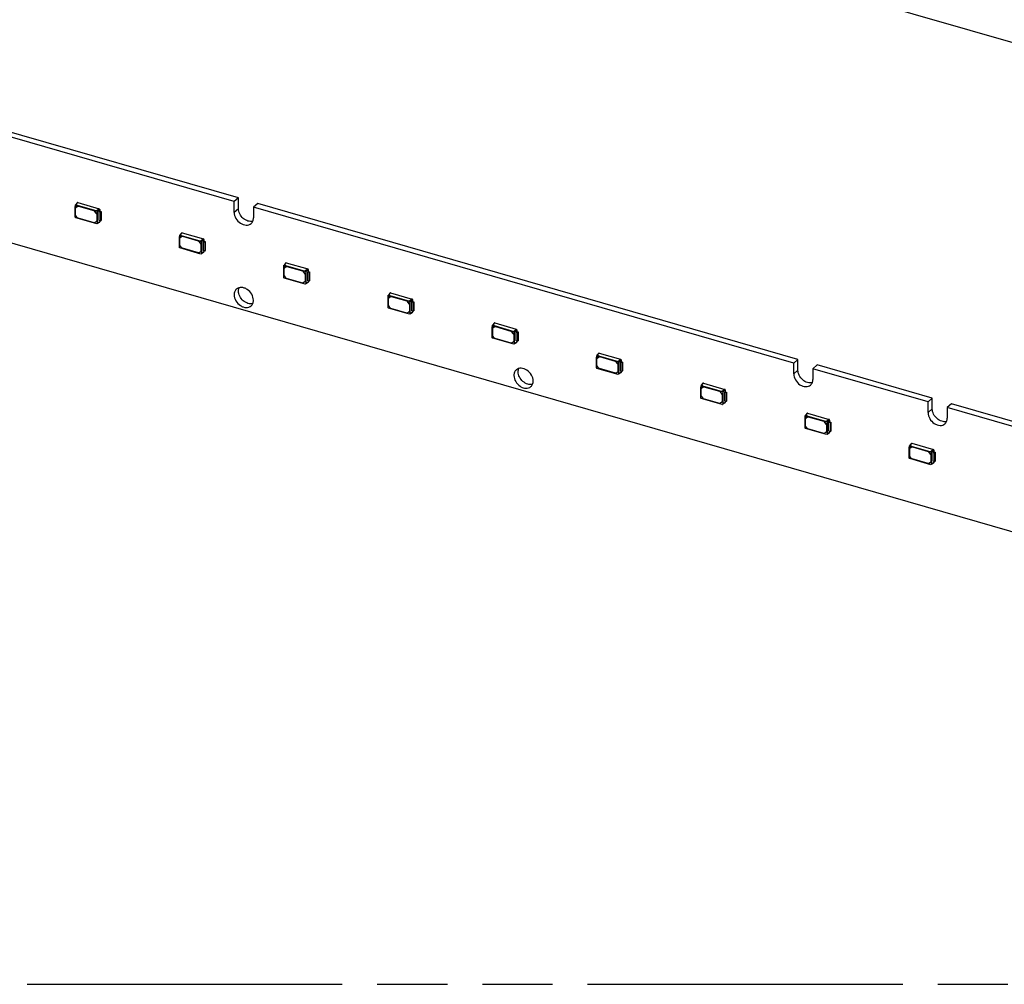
# Model space of a CAD drawing. Header units: millimetres. Extents: x 0 to 210, y 0 to 297.
# Tile 23 of 59: x 65 to 93, y 208 to 234. Entities that reach past the tile are written whole.
import ezdxf

# ---------------------------------------------------------------- set-up
doc = ezdxf.new("R2010")
doc.units = ezdxf.units.MM
doc.header["$LTSCALE"] = 19.36
doc.linetypes.add('PHANTOM', pattern=[0.8, 0.45, -0.05, 0.1, -0.05, 0.1, -0.05])
doc.layers.get('0').update_dxf_attribs({"linetype": 'CONTINUOUS'})
doc.layers.add('DEFAULT_3', color=7, linetype='PHANTOM')

msp = doc.modelspace()

# ---------------------------------------------------------------- linework, layer by layer
at = {"color": 7, "linetype": 'Continuous'}
for p, q in [((65.83727, 241.51068), (134.25328, 221.76068)), ((71.34044, 229.31477), (56.40769, 233.62549)), ((71.4583, 229.41684), (56.52555, 233.72756)), ((54.71894, 231.19325), (123.13495, 211.44325)), ((71.4583, 229.41684), (71.34044, 229.31477)), ((71.4583, 229.11992), (71.4583, 229.41684)), ((66.94726, 229.17844), (66.95406, 229.18438)), ((66.94732, 229.17837), (66.99715, 229.21381)), ((66.94743, 228.88162), (66.94732, 229.17837)), ((66.954, 229.18446), (66.95389, 229.22277)), ((67.00452, 229.22039), (66.954, 229.18446)), ((67.008, 229.28605), (66.95623, 229.22933)), ((66.95838, 228.94496), (66.95838, 229.13598)), ((66.96584, 229.15167), (66.96442, 229.15043)), ((66.96443, 229.15042), (66.96562, 229.15138)), ((66.96562, 229.15138), (67.0172, 229.18829)), ((66.96624, 229.23155), (67.01781, 229.28833)), ((66.96624, 229.23156), (67.00452, 229.22039)), ((67.00458, 229.22032), (66.99709, 229.21389)), ((66.99715, 229.21381), (67.5413, 229.05662)), ((67.01781, 229.28833), (67.61214, 229.11676)), ((67.03327, 229.18925), (67.46376, 229.06498)), ((67.0347, 229.19049), (67.46519, 229.06621)), ((71.34044, 229.01785), (71.34044, 229.31477)), ((71.99029, 229.26327), (71.87243, 229.1612)), ((71.87243, 229.1612), (71.87243, 228.86428)), ((86.80518, 224.85049), (71.87243, 229.1612)), ((86.92304, 224.95256), (71.99029, 229.26327)), ((67.5413, 228.69783), (66.95979, 228.8657)), ((67.00901, 228.86946), (66.96562, 228.92537)), ((67.48126, 229.05268), (67.5326, 228.98651)), ((67.53403, 228.98775), (67.48269, 229.05392)), ((67.53985, 228.96693), (67.53985, 228.7783)), ((67.54128, 228.96816), (67.54128, 228.77953)), ((67.61214, 229.11676), (67.5413, 229.05662)), ((67.55365, 229.0407), (67.62428, 229.10111)), ((67.55365, 229.0407), (67.55365, 228.70662)), ((67.60869, 229.03922), (67.62428, 229.05138)), ((67.60869, 228.79179), (67.60869, 229.03922)), ((67.60869, 229.03922), (67.64619, 229.0284)), ((67.62428, 229.10111), (67.62428, 229.05139)), ((67.62428, 229.05138), (67.66062, 229.04089)), ((67.64619, 229.0284), (67.66062, 229.04089)), ((67.64619, 229.0284), (67.64619, 228.78096)), ((67.66062, 229.04089), (67.66062, 228.79346)), ((67.47053, 228.72899), (67.02651, 228.85716)), ((67.5326, 228.76289), (67.48802, 228.73118)), ((67.5338, 228.76386), (67.5326, 228.76289)), ((67.53524, 228.76508), (67.53381, 228.76384)), ((67.62428, 228.75422), (67.55365, 228.70662)), ((67.62051, 228.74663), (67.55609, 228.70302)), ((67.64619, 228.78096), (67.60869, 228.79179)), ((67.62428, 228.78729), (67.62428, 228.75422)), ((67.64619, 228.78096), (67.66062, 228.79346)), ((69.82886, 228.3466), (69.83566, 228.35254)), ((69.82892, 228.34652), (69.87875, 228.38197)), ((69.82903, 228.04978), (69.82892, 228.34652)), ((69.8356, 228.35261), (69.83549, 228.39092)), ((69.88612, 228.38855), (69.8356, 228.35261)), ((69.8896, 228.4542), (69.83783, 228.39749)), ((69.84744, 228.31982), (69.84601, 228.31859)), ((69.84603, 228.31857), (69.84722, 228.31954)), ((69.84722, 228.31954), (69.8988, 228.35645)), ((69.84784, 228.39971), (69.8994, 228.45649)), ((69.84784, 228.39971), (69.88612, 228.38855)), ((69.88618, 228.38847), (69.87869, 228.38204)), ((69.87875, 228.38197), (70.4229, 228.22477)), ((69.8994, 228.45649), (70.49373, 228.28492)), ((69.91487, 228.3574), (70.34536, 228.23313)), ((69.9163, 228.35864), (70.34679, 228.23437)), ((69.83997, 228.11312), (69.83997, 228.30413)), ((69.89061, 228.03762), (69.84722, 228.09353)), ((70.36286, 228.22083), (70.4142, 228.15467)), ((70.41563, 228.15591), (70.36429, 228.22207)), ((70.42145, 228.13508), (70.42145, 227.94645)), ((70.42288, 228.13632), (70.42288, 227.94769)), ((70.49373, 228.28492), (70.4229, 228.22477)), ((70.43525, 228.20885), (70.50588, 228.26927)), ((70.43525, 228.20885), (70.43525, 227.87478)), ((70.49029, 228.20738), (70.50588, 228.21954)), ((70.49029, 227.95994), (70.49029, 228.20738)), ((70.49029, 228.20738), (70.52779, 228.19655)), ((70.50588, 228.26927), (70.50588, 228.21954)), ((70.50588, 228.21954), (70.54222, 228.20905)), ((70.52779, 228.19655), (70.54222, 228.20905)), ((70.52779, 228.19655), (70.52779, 227.94912)), ((70.54222, 228.20905), (70.54222, 227.96161)), ((70.4229, 227.86599), (69.84138, 228.03386)), ((70.35212, 227.89714), (69.9081, 228.02532)), ((70.4142, 227.93105), (70.36962, 227.89934)), ((70.41539, 227.93201), (70.4142, 227.93105)), ((70.41684, 227.93323), (70.41541, 227.932)), ((70.50588, 227.92237), (70.43525, 227.87478)), ((70.50211, 227.91478), (70.43768, 227.87118)), ((70.52779, 227.94912), (70.49029, 227.95994)), ((70.50588, 227.95544), (70.50588, 227.92237)), ((70.52779, 227.94912), (70.54222, 227.96161)), ((72.71046, 227.51475), (72.71725, 227.52069)), ((72.71051, 227.51468), (72.76034, 227.55012)), ((72.71063, 227.21793), (72.71051, 227.51468)), ((72.7172, 227.52077), (72.71708, 227.55908)), ((72.76772, 227.5567), (72.7172, 227.52077)), ((72.7712, 227.62236), (72.71942, 227.56564)), ((72.72882, 227.48769), (72.7804, 227.5246)), ((72.72943, 227.56786), (72.781, 227.62464)), ((72.72944, 227.56787), (72.76772, 227.5567)), ((72.76777, 227.55663), (72.76029, 227.5502)), ((72.76034, 227.55012), (73.30449, 227.39293)), ((72.781, 227.62464), (73.37533, 227.45307)), ((72.79646, 227.52556), (73.22696, 227.40129)), ((72.79789, 227.5268), (73.22839, 227.40252)), ((72.72157, 227.28127), (72.72157, 227.47229)), ((72.72904, 227.48798), (72.72761, 227.48674)), ((72.72762, 227.48672), (72.72882, 227.48769)), ((72.7722, 227.20577), (72.72882, 227.26168)), ((73.24445, 227.38899), (73.2958, 227.32282)), ((73.29723, 227.32406), (73.24588, 227.39023)), ((73.30304, 227.30324), (73.30304, 227.11461)), ((73.30447, 227.30447), (73.30447, 227.11584)), ((73.37533, 227.45307), (73.30449, 227.39293)), ((73.31684, 227.37701), (73.38748, 227.43742)), ((73.31684, 227.37701), (73.31684, 227.04293)), ((73.37189, 227.37553), (73.38747, 227.38769)), ((73.37189, 227.1281), (73.37189, 227.37553)), ((73.37189, 227.37553), (73.40939, 227.36471)), ((73.38748, 227.43742), (73.38747, 227.38769)), ((73.38747, 227.38769), (73.42381, 227.3772)), ((73.40939, 227.36471), (73.42381, 227.3772)), ((73.40939, 227.36471), (73.40939, 227.11727)), ((73.42381, 227.3772), (73.42381, 227.12977)), ((73.30449, 227.03414), (72.72298, 227.20201)), ((73.23372, 227.0653), (72.7897, 227.19347)), ((73.2958, 227.0992), (73.25122, 227.06749)), ((73.29699, 227.10017), (73.2958, 227.0992)), ((73.29843, 227.10139), (73.29701, 227.10015)), ((73.38747, 227.09053), (73.31684, 227.04293)), ((73.3837, 227.08294), (73.31928, 227.03933)), ((73.40939, 227.11727), (73.37189, 227.1281)), ((73.38747, 227.1236), (73.38747, 227.09053)), ((73.40939, 227.11727), (73.42381, 227.12977)), ((75.59205, 226.6829), (75.59885, 226.68885)), ((75.59211, 226.68283), (75.64194, 226.71828)), ((75.59879, 226.68892), (75.59868, 226.72723)), ((75.64931, 226.72485), (75.59879, 226.68892)), ((75.65279, 226.79051), (75.60102, 226.7338)), ((75.61041, 226.65584), (75.66199, 226.69275)), ((75.61103, 226.73602), (75.6626, 226.7928)), ((75.61103, 226.73602), (75.64931, 226.72485)), ((75.64937, 226.72478), (75.64188, 226.71835)), ((75.64194, 226.71828), (76.18609, 226.56108)), ((75.6626, 226.7928), (76.25693, 226.62123)), ((75.67806, 226.69371), (76.10855, 226.56944)), ((75.67949, 226.69495), (76.10998, 226.57068)), ((75.59222, 226.38609), (75.59211, 226.68283)), ((75.60317, 226.44943), (75.60317, 226.64044)), ((75.61063, 226.65613), (75.60921, 226.6549)), ((75.60922, 226.65488), (75.61041, 226.65584)), ((75.6538, 226.37393), (75.61041, 226.42984)), ((76.12605, 226.55714), (76.17739, 226.49098)), ((76.17882, 226.49222), (76.12748, 226.55838)), ((76.18464, 226.47139), (76.18464, 226.28276)), ((76.18607, 226.47263), (76.18607, 226.284)), ((76.25693, 226.62123), (76.18609, 226.56108)), ((76.19844, 226.54516), (76.26907, 226.60558)), ((76.19844, 226.54516), (76.19844, 226.21109)), ((76.25348, 226.54369), (76.26907, 226.55585)), ((76.25348, 226.29625), (76.25348, 226.54369)), ((76.25348, 226.54369), (76.29098, 226.53286)), ((76.26907, 226.60558), (76.26907, 226.55585)), ((76.26907, 226.55585), (76.30541, 226.54536)), ((76.29098, 226.53286), (76.30541, 226.54536)), ((76.29098, 226.53286), (76.29098, 226.28543)), ((76.30541, 226.54536), (76.30541, 226.29792)), ((76.18609, 226.2023), (75.60458, 226.37017)), ((76.11532, 226.23345), (75.6713, 226.36163)), ((76.17739, 226.26736), (76.13281, 226.23565)), ((76.17859, 226.26832), (76.17739, 226.26736)), ((76.18003, 226.26954), (76.1786, 226.26831)), ((76.26907, 226.25868), (76.19844, 226.21109)), ((76.2653, 226.25109), (76.20088, 226.20749)), ((76.29098, 226.28543), (76.25348, 226.29625)), ((76.26907, 226.29175), (76.26907, 226.25868)), ((76.29098, 226.28543), (76.30541, 226.29792)), ((78.47371, 225.85099), (78.52354, 225.88643)), ((78.48039, 225.85707), (78.48028, 225.89539)), ((78.53091, 225.89301), (78.48039, 225.85707)), ((78.53439, 225.95867), (78.48262, 225.90195)), ((78.49263, 225.90417), (78.54419, 225.96095)), ((78.49263, 225.90417), (78.53091, 225.89301)), ((78.53097, 225.89294), (78.52348, 225.88651)), ((78.52354, 225.88643), (79.06769, 225.72923)), ((78.54419, 225.96095), (79.13852, 225.78938)), ((78.47365, 225.85106), (78.48045, 225.857)), ((78.47382, 225.55424), (78.47371, 225.85099)), ((78.48476, 225.61758), (78.48476, 225.8086)), ((78.49223, 225.82429), (78.4908, 225.82305)), ((78.49082, 225.82303), (78.49201, 225.824)), ((78.49201, 225.824), (78.54359, 225.86091)), ((78.5354, 225.54208), (78.49201, 225.59799)), ((78.55966, 225.86187), (78.99015, 225.7376)), ((78.56109, 225.86311), (78.99158, 225.73883)), ((79.00765, 225.7253), (79.05899, 225.65913)), ((79.06042, 225.66037), (79.00908, 225.72653)), ((79.06624, 225.63954), (79.06624, 225.45092)), ((79.06767, 225.64078), (79.06767, 225.45215)), ((79.13852, 225.78938), (79.06769, 225.72923)), ((79.08004, 225.71332), (79.15067, 225.77373)), ((79.08004, 225.71332), (79.08004, 225.37924)), ((79.13508, 225.71184), (79.15067, 225.724)), ((79.13508, 225.46441), (79.13508, 225.71184)), ((79.13508, 225.71184), (79.17258, 225.70102)), ((79.15067, 225.77373), (79.15067, 225.724)), ((79.15067, 225.724), (79.18701, 225.71351)), ((79.17258, 225.70102), (79.18701, 225.71351)), ((79.17258, 225.70102), (79.17258, 225.45358)), ((79.18701, 225.71351), (79.18701, 225.46608)), ((79.06769, 225.37045), (78.48617, 225.53832)), ((78.99692, 225.4016), (78.55289, 225.52978)), ((79.05899, 225.43551), (79.01441, 225.4038)), ((79.06018, 225.43648), (79.05899, 225.43551)), ((79.06163, 225.4377), (79.0602, 225.43646)), ((79.15067, 225.42684), (79.08004, 225.37924)), ((79.1469, 225.41925), (79.08247, 225.37564)), ((79.17258, 225.45358), (79.13508, 225.46441)), ((79.15067, 225.45991), (79.15067, 225.42684)), ((79.17258, 225.45358), (79.18701, 225.46608)), ((81.3553, 225.01914), (81.40513, 225.05459)), ((81.36199, 225.02523), (81.36187, 225.06354)), ((81.41251, 225.06116), (81.36199, 225.02523)), ((81.41599, 225.12682), (81.36421, 225.07011)), ((81.37422, 225.07233), (81.42579, 225.12911)), ((81.37423, 225.07233), (81.41251, 225.06116)), ((81.41256, 225.06109), (81.40508, 225.05466)), ((81.40513, 225.05459), (81.94928, 224.89739)), ((81.42579, 225.12911), (82.02012, 224.95754)), ((81.35525, 225.01921), (81.36204, 225.02516)), ((81.35542, 224.72239), (81.3553, 225.01914)), ((81.36636, 224.78573), (81.36636, 224.97675)), ((81.37383, 224.99244), (81.3724, 224.99121)), ((81.37241, 224.99119), (81.37361, 224.99215)), ((81.37361, 224.99215), (81.42519, 225.02906)), ((81.44125, 225.03002), (81.87175, 224.90575)), ((81.44268, 225.03126), (81.87318, 224.90699)), ((81.88924, 224.89345), (81.94059, 224.82729)), ((81.94202, 224.82853), (81.89067, 224.89469)), ((81.94783, 224.8077), (81.94783, 224.61907)), ((81.94926, 224.80894), (81.94926, 224.62031)), ((82.02012, 224.95754), (81.94928, 224.89739)), ((81.96164, 224.88147), (82.03227, 224.94189)), ((81.96164, 224.88147), (81.96164, 224.54739)), ((82.01668, 224.88), (82.03226, 224.89216)), ((82.01668, 224.63256), (82.01668, 224.88)), ((82.01668, 224.88), (82.05418, 224.86917)), ((82.03227, 224.94189), (82.03226, 224.89216)), ((82.03226, 224.89216), (82.0686, 224.88167)), ((82.05418, 224.86917), (82.0686, 224.88167)), ((82.05418, 224.86917), (82.05418, 224.62174)), ((82.0686, 224.88167), (82.0686, 224.63423)), ((86.92304, 224.95256), (86.80518, 224.85049)), ((86.80518, 224.55357), (86.80518, 224.85049)), ((86.92304, 224.65563), (86.92304, 224.95256)), ((87.45502, 224.79898), (87.33717, 224.69692)), ((90.63457, 223.88113), (87.45502, 224.79898)), ((81.94928, 224.53861), (81.36777, 224.70648)), ((81.41699, 224.71024), (81.37361, 224.76615)), ((81.87851, 224.56976), (81.43449, 224.69794)), ((81.94059, 224.60367), (81.89601, 224.57196)), ((81.94178, 224.60463), (81.94059, 224.60367)), ((81.94322, 224.60585), (81.9418, 224.60462)), ((82.03226, 224.59499), (81.96164, 224.54739)), ((82.02849, 224.5874), (81.96407, 224.5438)), ((82.05418, 224.62174), (82.01668, 224.63256)), ((82.03226, 224.62806), (82.03226, 224.59499)), ((82.05418, 224.62174), (82.0686, 224.63423)), ((87.33717, 224.69692), (87.33717, 224.39999)), ((90.51672, 223.77906), (87.33717, 224.69692)), ((84.29758, 224.29497), (84.24581, 224.23826)), ((84.25582, 224.24048), (84.30739, 224.29726)), ((84.25582, 224.24048), (84.2941, 224.22932)), ((84.30739, 224.29726), (84.90172, 224.12569)), ((84.23684, 224.18737), (84.24364, 224.19331)), ((84.2369, 224.1873), (84.28673, 224.22274)), ((84.23701, 223.89055), (84.2369, 224.1873)), ((84.24358, 224.19338), (84.24347, 224.2317)), ((84.2941, 224.22932), (84.24358, 224.19338)), ((84.24796, 223.95389), (84.24796, 224.1449)), ((84.25543, 224.1606), (84.254, 224.15936)), ((84.25401, 224.15934), (84.2552, 224.16031)), ((84.2552, 224.16031), (84.30535, 224.19598)), ((84.29416, 224.22925), (84.28667, 224.22281)), ((84.28673, 224.22274), (84.83088, 224.06554)), ((84.32285, 224.19818), (84.75335, 224.0739)), ((84.32428, 224.19942), (84.75477, 224.07514)), ((84.77084, 224.06161), (84.82218, 223.99544)), ((84.82361, 223.99668), (84.77227, 224.06284)), ((84.82943, 223.97585), (84.82943, 223.78723)), ((84.83086, 223.97709), (84.83086, 223.78846)), ((84.90172, 224.12569), (84.83088, 224.06554)), ((84.84323, 224.04963), (84.91386, 224.11004)), ((84.84323, 224.04963), (84.84323, 223.71555)), ((84.89827, 224.04815), (84.91386, 224.06031)), ((84.89827, 223.80072), (84.89827, 224.04815)), ((84.89827, 224.04815), (84.93577, 224.03733)), ((84.91386, 224.11004), (84.91386, 224.06031)), ((84.91386, 224.06031), (84.9502, 224.04982)), ((84.93577, 224.03733), (84.9502, 224.04982)), ((84.93577, 224.03733), (84.93577, 223.78989)), ((84.9502, 224.04982), (84.9502, 223.80239)), ((84.83088, 223.70676), (84.24937, 223.87463)), ((84.29859, 223.87839), (84.2552, 223.9343)), ((84.76011, 223.73791), (84.31609, 223.86609)), ((84.82218, 223.77182), (84.77761, 223.74011)), ((84.82338, 223.77279), (84.82218, 223.77182)), ((84.82482, 223.77401), (84.82339, 223.77277)), ((84.91386, 223.76315), (84.84323, 223.71555)), ((84.91009, 223.75556), (84.84567, 223.71195)), ((84.93577, 223.78989), (84.89827, 223.80072)), ((84.91386, 223.79622), (84.91386, 223.76315)), ((84.93577, 223.78989), (84.9502, 223.80239)), ((90.63457, 223.88113), (90.51672, 223.77906)), ((90.51672, 223.48214), (90.51672, 223.77906)), ((90.63458, 223.5842), (90.63457, 223.88113)), ((91.16656, 223.72756), (91.0487, 223.62549)), ((106.09931, 219.41684), (91.16656, 223.72756)), ((87.17918, 223.46313), (87.12741, 223.40642)), ((87.13742, 223.40864), (87.18899, 223.46542)), ((87.18899, 223.46542), (87.78332, 223.29385)), ((91.0487, 223.62549), (91.0487, 223.32857)), ((105.98146, 219.31477), (91.0487, 223.62549)), ((87.11844, 223.35552), (87.12524, 223.36146)), ((87.1185, 223.35545), (87.16833, 223.3909)), ((87.11861, 223.0587), (87.1185, 223.35545)), ((87.12518, 223.36154), (87.12507, 223.39985)), ((87.1757, 223.39747), (87.12518, 223.36154)), ((87.12955, 223.12204), (87.12955, 223.31306)), ((87.13702, 223.32875), (87.13559, 223.32751)), ((87.13561, 223.3275), (87.1368, 223.32846)), ((87.1368, 223.32846), (87.18838, 223.36537)), ((87.13742, 223.40864), (87.1757, 223.39747)), ((87.17576, 223.3974), (87.16827, 223.39097)), ((87.16833, 223.3909), (87.71248, 223.2337)), ((87.20445, 223.36633), (87.63494, 223.24206)), ((87.20588, 223.36757), (87.63637, 223.2433)), ((87.65244, 223.22976), (87.70378, 223.1636)), ((87.70521, 223.16483), (87.65387, 223.231)), ((87.78332, 223.29385), (87.71248, 223.2337)), ((87.72483, 223.21778), (87.79546, 223.2782)), ((87.72483, 223.21778), (87.72483, 222.8837)), ((87.77987, 223.21631), (87.79546, 223.22847)), ((87.77987, 222.96887), (87.77987, 223.21631)), ((87.77987, 223.21631), (87.81737, 223.20548)), ((87.79546, 223.2782), (87.79546, 223.22847)), ((87.79546, 223.22847), (87.8318, 223.21798)), ((87.81737, 223.20548), (87.8318, 223.21798)), ((87.81737, 223.20548), (87.81737, 222.95804)), ((87.8318, 223.21798), (87.8318, 222.97054)), ((87.71248, 222.87492), (87.13096, 223.04279)), ((87.18019, 223.04654), (87.1368, 223.10246)), ((87.64171, 222.90607), (87.19768, 223.03425)), ((87.70378, 222.93998), (87.6592, 222.90827)), ((87.70497, 222.94094), (87.70378, 222.93998)), ((87.70642, 222.94216), (87.70499, 222.94092)), ((87.71103, 223.14401), (87.71103, 222.95538)), ((87.71246, 223.14525), (87.71246, 222.95662)), ((87.79546, 222.9313), (87.72483, 222.8837)), ((87.79169, 222.92371), (87.72727, 222.8801)), ((87.81737, 222.95804), (87.77987, 222.96887)), ((87.79546, 222.96437), (87.79546, 222.9313)), ((87.81737, 222.95804), (87.8318, 222.97054)), ((90.06078, 222.63128), (90.009, 222.57457)), ((90.01901, 222.57679), (90.07058, 222.63357)), ((90.07058, 222.63357), (90.66491, 222.462)), ((90.00004, 222.52368), (90.00684, 222.52962)), ((90.00009, 222.5236), (90.04992, 222.55905)), ((90.00021, 222.22686), (90.00009, 222.5236)), ((90.00678, 222.52969), (90.00666, 222.56801)), ((90.0573, 222.56563), (90.00678, 222.52969)), ((90.01115, 222.2902), (90.01115, 222.48121)), ((90.01862, 222.49691), (90.01719, 222.49567)), ((90.0172, 222.49565), (90.0184, 222.49662)), ((90.0184, 222.49662), (90.06998, 222.53353)), ((90.01902, 222.57679), (90.0573, 222.56563)), ((90.05735, 222.56555), (90.04987, 222.55912)), ((90.04992, 222.55905), (90.59407, 222.40185)), ((90.08604, 222.53449), (90.51654, 222.41021)), ((90.08747, 222.53572), (90.51797, 222.41145)), ((90.53404, 222.39792), (90.58538, 222.33175)), ((90.58681, 222.33299), (90.53546, 222.39915)), ((90.66491, 222.462), (90.59407, 222.40185)), ((90.60643, 222.38593), (90.67706, 222.44635)), ((90.60643, 222.38593), (90.60643, 222.05186)), ((90.66147, 222.38446), (90.67705, 222.39662)), ((90.66147, 222.38446), (90.69897, 222.37364)), ((90.66147, 222.13702), (90.66147, 222.38446)), ((90.67706, 222.44635), (90.67705, 222.39662)), ((90.67705, 222.39662), (90.71339, 222.38613)), ((90.69897, 222.37364), (90.71339, 222.38613)), ((90.69897, 222.37364), (90.69897, 222.1262)), ((90.71339, 222.38613), (90.71339, 222.1387)), ((90.59407, 222.04307), (90.01256, 222.21094)), ((90.06178, 222.2147), (90.0184, 222.27061)), ((90.5233, 222.07422), (90.07928, 222.2024)), ((90.58538, 222.10813), (90.5408, 222.07642)), ((90.58657, 222.1091), (90.58538, 222.10813)), ((90.58801, 222.11032), (90.58659, 222.10908)), ((90.59263, 222.31216), (90.59263, 222.12353)), ((90.59405, 222.3134), (90.59405, 222.12477)), ((90.67705, 222.09946), (90.60643, 222.05186)), ((90.67328, 222.09187), (90.60886, 222.04826)), ((90.69897, 222.1262), (90.66147, 222.13702)), ((90.67705, 222.13252), (90.67705, 222.09946)), ((90.69897, 222.1262), (90.71339, 222.1387))]:
    msp.add_line(p, q, dxfattribs=at)
at = {"color": 9, "linetype": 'Continuous'}
for p, q in [((66.96562, 229.15138), (66.96705, 229.15262)), ((67.01577, 229.18705), (67.0172, 229.18829)), ((67.03327, 229.18925), (67.0347, 229.19049)), ((67.46376, 229.06498), (67.46519, 229.06621)), ((67.48126, 229.05268), (67.48269, 229.05392)), ((67.5326, 228.98651), (67.53403, 228.98775)), ((67.53985, 228.96693), (67.54128, 228.96816)), ((71.4583, 229.11992), (71.34044, 229.01785)), ((67.53985, 228.7783), (67.54128, 228.77953)), ((69.84722, 228.31954), (69.84865, 228.32077)), ((69.89737, 228.35521), (69.8988, 228.35645)), ((69.91487, 228.3574), (69.9163, 228.35864)), ((70.34536, 228.23313), (70.34679, 228.23437)), ((70.36286, 228.22083), (70.36429, 228.22207)), ((70.4142, 228.15467), (70.41563, 228.15591)), ((70.42145, 228.13508), (70.42288, 228.13632)), ((70.42145, 227.94645), (70.42288, 227.94769)), ((72.77897, 227.52336), (72.7804, 227.5246)), ((72.79646, 227.52556), (72.79789, 227.5268)), ((72.72882, 227.48769), (72.73025, 227.48893)), ((73.22696, 227.40129), (73.22839, 227.40252)), ((73.24445, 227.38899), (73.24588, 227.39023)), ((73.2958, 227.32282), (73.29723, 227.32406)), ((73.30304, 227.30324), (73.30447, 227.30447)), ((73.30304, 227.11461), (73.30447, 227.11584)), ((75.66056, 226.69152), (75.66199, 226.69275)), ((75.67806, 226.69371), (75.67949, 226.69495)), ((75.61041, 226.65584), (75.61184, 226.65708)), ((76.10855, 226.56944), (76.10998, 226.57068)), ((76.12605, 226.55714), (76.12748, 226.55838)), ((76.17739, 226.49098), (76.17882, 226.49222)), ((76.18464, 226.47139), (76.18607, 226.47263)), ((76.18464, 226.28276), (76.18607, 226.284)), ((78.49201, 225.824), (78.49344, 225.82524)), ((78.54216, 225.85967), (78.54359, 225.86091)), ((78.55966, 225.86187), (78.56109, 225.86311)), ((78.99015, 225.7376), (78.99158, 225.73883)), ((79.00765, 225.7253), (79.00908, 225.72653)), ((79.05899, 225.65913), (79.06042, 225.66037)), ((79.06624, 225.63954), (79.06767, 225.64078)), ((79.06624, 225.45092), (79.06767, 225.45215)), ((81.37361, 224.99215), (81.37504, 224.99339)), ((81.42376, 225.02783), (81.42519, 225.02906)), ((81.44125, 225.03002), (81.44268, 225.03126)), ((81.87175, 224.90575), (81.87318, 224.90699)), ((81.88924, 224.89345), (81.89067, 224.89469)), ((81.94059, 224.82729), (81.94202, 224.82853)), ((81.94783, 224.8077), (81.94926, 224.80894)), ((81.94783, 224.61907), (81.94926, 224.62031)), ((86.92304, 224.65563), (86.80518, 224.55357)), ((84.2552, 224.16031), (84.25663, 224.16155)), ((84.30535, 224.19598), (84.30678, 224.19722)), ((84.32285, 224.19818), (84.32428, 224.19942)), ((84.75335, 224.0739), (84.75477, 224.07514)), ((84.77084, 224.06161), (84.77227, 224.06284)), ((84.82218, 223.99544), (84.82361, 223.99668)), ((84.82943, 223.97585), (84.83086, 223.97709)), ((84.82943, 223.78723), (84.83086, 223.78846)), ((90.63457, 223.5842), (90.51672, 223.48214)), ((87.1368, 223.32846), (87.13823, 223.3297)), ((87.18695, 223.36414), (87.18838, 223.36537)), ((87.20445, 223.36633), (87.20588, 223.36757)), ((87.63494, 223.24206), (87.63637, 223.2433)), ((87.65244, 223.22976), (87.65387, 223.231)), ((87.70378, 223.1636), (87.70521, 223.16483)), ((87.71103, 223.14401), (87.71246, 223.14525)), ((87.71103, 222.95538), (87.71246, 222.95662)), ((90.0184, 222.49662), (90.01983, 222.49786)), ((90.06855, 222.53229), (90.06998, 222.53353)), ((90.08604, 222.53449), (90.08747, 222.53572)), ((90.51654, 222.41021), (90.51797, 222.41145)), ((90.53404, 222.39792), (90.53546, 222.39915)), ((90.58538, 222.33175), (90.58681, 222.33299)), ((90.59263, 222.31216), (90.59405, 222.3134)), ((90.59263, 222.12353), (90.59405, 222.12477))]:
    msp.add_line(p, q, dxfattribs=at)
at = {"color": 7, "linetype": 'Continuous'}
for centre in [(67.51986, 228.77953), (70.40145, 227.94769), (73.28305, 227.11584), (76.16465, 226.284), (79.04624, 225.45215), (81.92784, 224.6203), (84.80944, 223.78846), (87.69104, 222.95661), (90.57263, 222.12477)]:
    msp.add_arc(centre, 0.02142, 351.555779, 0.008136, dxfattribs=at)
for centre, major_axis, ratio, start_param, end_param in [((66.96628, 229.21915), (-0.00937, 0.01084), 0.74771919, -0.85475667, 0.08835163), ((67.54126, 229.04424), (0.00936, -0.01079), 0.75228725, 0.71446962, 2.28218902), ((67.54126, 228.71024), (-0.00937, 0.01084), 0.74771919, -3.22995377, -2.42862992), ((69.84788, 228.38731), (-0.00937, 0.01084), 0.74771919, -0.85475667, 0.08835163), ((70.42286, 228.21239), (0.00936, -0.01079), 0.75228725, 0.71446962, 2.28218902), ((70.42286, 227.87839), (-0.00937, 0.01084), 0.74771919, -3.22995377, -2.42862992), ((72.72947, 227.55546), (-0.00937, 0.01084), 0.74771919, -0.85475667, 0.08835163), ((73.30445, 227.38055), (0.00936, -0.01079), 0.75228725, 0.71446962, 2.28218902), ((73.30445, 227.04655), (-0.00937, 0.01084), 0.74771919, -3.22995377, -2.42862992), ((75.61107, 226.72362), (-0.00937, 0.01084), 0.74771919, -0.85475667, 0.08835163), ((76.18605, 226.5487), (0.00936, -0.01079), 0.75228725, 0.71446962, 2.28218902), ((76.18605, 226.2147), (-0.00937, 0.01084), 0.74771919, -3.22995377, -2.42862992), ((78.49267, 225.89177), (-0.00937, 0.01084), 0.74771919, -0.85475667, 0.08835163), ((79.06765, 225.71685), (0.00936, -0.01079), 0.75228725, 0.71446962, 2.28218902), ((79.06765, 225.38285), (-0.00937, 0.01084), 0.74771919, -3.22995377, -2.42862992), ((81.37426, 225.05993), (-0.00937, 0.01084), 0.74771919, -0.85475667, 0.08835163), ((81.94924, 224.88501), (0.00936, -0.01079), 0.75228725, 0.71446962, 2.28218902), ((81.94924, 224.55101), (-0.00937, 0.01084), 0.74771919, -3.22995377, -2.42862992), ((84.25586, 224.22808), (-0.00937, 0.01084), 0.74771919, -0.85475667, 0.08835163), ((84.83084, 224.05316), (0.00936, -0.01079), 0.75228725, 0.71446962, 2.28218902), ((84.83084, 223.71916), (-0.00937, 0.01084), 0.74771919, -3.22995377, -2.42862992), ((87.13746, 223.39624), (-0.00937, 0.01084), 0.74771919, -0.85475667, 0.08835163), ((87.71244, 223.22132), (0.00936, -0.01079), 0.75228725, 0.71446962, 2.28218902), ((87.71244, 222.88732), (-0.00937, 0.01084), 0.74771919, -3.22995377, -2.42862992), ((90.01905, 222.56439), (-0.00937, 0.01084), 0.74771919, -0.85475667, 0.08835163), ((90.59403, 222.38947), (0.00936, -0.01079), 0.75228725, 0.71446962, 2.28218902), ((90.59403, 222.05547), (-0.00937, 0.01084), 0.74771919, -3.22995377, -2.42862992)]:
    msp.add_ellipse(centre, major_axis=major_axis, ratio=ratio, start_param=start_param, end_param=end_param, dxfattribs=at)
for points in [[(66.95838, 229.13598), (66.95838, 229.1412), (66.96051, 229.14696), (66.96442, 229.15042)], [(67.01781, 229.28833), (67.01457, 229.28921), (67.01025, 229.28854), (67.008, 229.28605)], [(66.95979, 228.8657), (66.95333, 228.86757), (66.94743, 228.8749), (66.94743, 228.88162)], [(66.96562, 228.92537), (66.96136, 228.93087), (66.95838, 228.938), (66.95838, 228.94496)], [(67.02651, 228.85716), (67.01966, 228.85914), (67.01338, 228.86383), (67.00901, 228.86946)], [(67.46376, 229.06498), (67.47061, 229.063), (67.47689, 229.05831), (67.48126, 229.05268)], [(67.48269, 229.05392), (67.47832, 229.05955), (67.47204, 229.06424), (67.46519, 229.06621)], [(67.5326, 228.98651), (67.53687, 228.98101), (67.53985, 228.97389), (67.53985, 228.96693)], [(67.54128, 228.96816), (67.54128, 228.97513), (67.5383, 228.98225), (67.53403, 228.98775)], [(67.62428, 229.10111), (67.62417, 229.10772), (67.61845, 229.11483), (67.61214, 229.11676)], [(67.53985, 228.7783), (67.53985, 228.77308), (67.53772, 228.76731), (67.53381, 228.76385)], [(67.62052, 228.74662), (67.62286, 228.7482), (67.62423, 228.75139), (67.62428, 228.75422)], [(69.83997, 228.30413), (69.83997, 228.30935), (69.84211, 228.31512), (69.84602, 228.31858)], [(69.8994, 228.45649), (69.89616, 228.45737), (69.89185, 228.4567), (69.88959, 228.45421)], [(69.84138, 228.03386), (69.83493, 228.03572), (69.82903, 228.04306), (69.82903, 228.04978)], [(69.84722, 228.09353), (69.84295, 228.09903), (69.83997, 228.10615), (69.83997, 228.11312)], [(70.34536, 228.23313), (70.35221, 228.23115), (70.35849, 228.22647), (70.36286, 228.22083)], [(70.36429, 228.22207), (70.35992, 228.2277), (70.35364, 228.23239), (70.34679, 228.23437)], [(70.4142, 228.15467), (70.41847, 228.14917), (70.42145, 228.14204), (70.42145, 228.13508)], [(70.42288, 228.13632), (70.42288, 228.14328), (70.4199, 228.15041), (70.41563, 228.15591)], [(70.50588, 228.26927), (70.50577, 228.27587), (70.50005, 228.28299), (70.49373, 228.28492)], [(69.9081, 228.02532), (69.90125, 228.0273), (69.89498, 228.03198), (69.89061, 228.03762)], [(70.42145, 227.94645), (70.42145, 227.94123), (70.41931, 227.93546), (70.4154, 227.932)], [(70.50211, 227.91477), (70.50446, 227.91636), (70.50583, 227.91955), (70.50588, 227.92237)], [(72.781, 227.62464), (72.77776, 227.62552), (72.77344, 227.62485), (72.77119, 227.62236)], [(72.72157, 227.47229), (72.72157, 227.47751), (72.72371, 227.48327), (72.72762, 227.48673)], [(72.72882, 227.26168), (72.72455, 227.26718), (72.72157, 227.27431), (72.72157, 227.28127)], [(73.22696, 227.40129), (73.23381, 227.39931), (73.24008, 227.39462), (73.24445, 227.38899)], [(73.24588, 227.39023), (73.24151, 227.39586), (73.23524, 227.40055), (73.22839, 227.40252)], [(73.2958, 227.32282), (73.30007, 227.31732), (73.30304, 227.3102), (73.30304, 227.30324)], [(73.30447, 227.30447), (73.30447, 227.31143), (73.30149, 227.31856), (73.29723, 227.32406)], [(73.38747, 227.43742), (73.38736, 227.44402), (73.38164, 227.45114), (73.37533, 227.45307)], [(72.72298, 227.20201), (72.71653, 227.20387), (72.71063, 227.21121), (72.71063, 227.21793)], [(72.7897, 227.19347), (72.78285, 227.19545), (72.77657, 227.20014), (72.7722, 227.20577)], [(73.30304, 227.11461), (73.30304, 227.10939), (73.30091, 227.10362), (73.297, 227.10016)], [(73.38371, 227.08293), (73.38605, 227.08451), (73.38743, 227.0877), (73.38747, 227.09053)], [(75.6626, 226.79279), (75.65936, 226.79368), (75.65504, 226.79301), (75.65279, 226.79052)], [(75.60317, 226.64044), (75.60317, 226.64566), (75.6053, 226.65143), (75.60921, 226.65489)], [(75.61041, 226.42984), (75.60615, 226.43534), (75.60317, 226.44246), (75.60317, 226.44943)], [(76.10855, 226.56944), (76.1154, 226.56746), (76.12168, 226.56277), (76.12605, 226.55714)], [(76.12748, 226.55838), (76.12311, 226.56401), (76.11683, 226.5687), (76.10998, 226.57068)], [(76.17739, 226.49098), (76.18166, 226.48548), (76.18464, 226.47835), (76.18464, 226.47139)], [(76.18607, 226.47263), (76.18607, 226.47959), (76.18309, 226.48672), (76.17882, 226.49222)], [(76.26907, 226.60558), (76.26896, 226.61218), (76.26324, 226.6193), (76.25693, 226.62123)], [(75.60458, 226.37017), (75.59812, 226.37203), (75.59222, 226.37937), (75.59222, 226.38609)], [(75.6713, 226.36163), (75.66445, 226.36361), (75.65817, 226.36829), (75.6538, 226.37393)], [(76.18464, 226.28276), (76.18464, 226.27754), (76.18251, 226.27177), (76.1786, 226.26831)], [(76.26531, 226.25108), (76.26765, 226.25267), (76.26902, 226.25586), (76.26907, 226.25868)], [(78.54419, 225.96095), (78.54095, 225.96183), (78.53664, 225.96116), (78.53438, 225.95867)], [(78.48476, 225.8086), (78.48476, 225.81382), (78.4869, 225.81958), (78.49081, 225.82304)], [(78.49201, 225.59799), (78.48774, 225.60349), (78.48476, 225.61062), (78.48476, 225.61758)], [(78.99015, 225.7376), (78.997, 225.73562), (79.00328, 225.73093), (79.00765, 225.7253)], [(79.00908, 225.72653), (79.00471, 225.73217), (78.99843, 225.73686), (78.99158, 225.73883)], [(79.05899, 225.65913), (79.06326, 225.65363), (79.06624, 225.64651), (79.06624, 225.63954)], [(79.06767, 225.64078), (79.06767, 225.64774), (79.06469, 225.65487), (79.06042, 225.66037)], [(79.15067, 225.77373), (79.15056, 225.78033), (79.14484, 225.78745), (79.13852, 225.78938)], [(78.48617, 225.53832), (78.47972, 225.54018), (78.47382, 225.54752), (78.47382, 225.55424)], [(78.55289, 225.52978), (78.54604, 225.53176), (78.53977, 225.53645), (78.5354, 225.54208)], [(79.06624, 225.45092), (79.06624, 225.4457), (79.0641, 225.43993), (79.06019, 225.43647)], [(79.1469, 225.41924), (79.14925, 225.42082), (79.15062, 225.42401), (79.15067, 225.42684)], [(81.42579, 225.1291), (81.42255, 225.12998), (81.41823, 225.12931), (81.41598, 225.12683)], [(81.36636, 224.97675), (81.36636, 224.98197), (81.3685, 224.98774), (81.37241, 224.9912)], [(81.37361, 224.76615), (81.36934, 224.77165), (81.36636, 224.77877), (81.36636, 224.78573)], [(81.87175, 224.90575), (81.8786, 224.90377), (81.88487, 224.89908), (81.88924, 224.89345)], [(81.89067, 224.89469), (81.8863, 224.90032), (81.88003, 224.90501), (81.87318, 224.90699)], [(81.94059, 224.82729), (81.94486, 224.82179), (81.94783, 224.81466), (81.94783, 224.8077)], [(81.94926, 224.80894), (81.94926, 224.8159), (81.94628, 224.82302), (81.94202, 224.82853)], [(82.03226, 224.94189), (82.03215, 224.94849), (82.02643, 224.95561), (82.02012, 224.95754)], [(81.36777, 224.70648), (81.36132, 224.70834), (81.35542, 224.71568), (81.35542, 224.72239)], [(81.43449, 224.69794), (81.42764, 224.69991), (81.42136, 224.7046), (81.41699, 224.71024)], [(81.94783, 224.61907), (81.94783, 224.61385), (81.9457, 224.60808), (81.94179, 224.60462)], [(82.0285, 224.58739), (82.03084, 224.58898), (82.03222, 224.59217), (82.03226, 224.59499)], [(84.30739, 224.29726), (84.30415, 224.29814), (84.29983, 224.29747), (84.29758, 224.29498)], [(84.24796, 224.1449), (84.24796, 224.15013), (84.25009, 224.15589), (84.254, 224.15935)], [(84.75335, 224.0739), (84.76019, 224.07193), (84.76647, 224.06724), (84.77084, 224.06161)], [(84.77227, 224.06284), (84.7679, 224.06848), (84.76162, 224.07317), (84.75477, 224.07514)], [(84.82218, 223.99544), (84.82645, 223.98994), (84.82943, 223.98282), (84.82943, 223.97585)], [(84.83086, 223.97709), (84.83086, 223.98405), (84.82788, 223.99118), (84.82361, 223.99668)], [(84.91386, 224.11004), (84.91375, 224.11664), (84.90803, 224.12376), (84.90172, 224.12569)], [(84.24937, 223.87463), (84.24291, 223.87649), (84.23701, 223.88383), (84.23701, 223.89055)], [(84.2552, 223.9343), (84.25094, 223.9398), (84.24796, 223.94693), (84.24796, 223.95389)], [(84.31609, 223.86609), (84.30924, 223.86807), (84.30296, 223.87276), (84.29859, 223.87839)], [(84.82943, 223.78723), (84.82943, 223.782), (84.8273, 223.77624), (84.82339, 223.77278)], [(84.9101, 223.75555), (84.91244, 223.75713), (84.91381, 223.76032), (84.91386, 223.76315)], [(87.18898, 223.46541), (87.18574, 223.46629), (87.18143, 223.46562), (87.17917, 223.46314)], [(87.12955, 223.31306), (87.12955, 223.31828), (87.13169, 223.32405), (87.1356, 223.32751)], [(87.63494, 223.24206), (87.64179, 223.24008), (87.64807, 223.23539), (87.65244, 223.22976)], [(87.65387, 223.231), (87.6495, 223.23663), (87.64322, 223.24132), (87.63637, 223.2433)], [(87.70378, 223.1636), (87.70805, 223.1581), (87.71103, 223.15097), (87.71103, 223.14401)], [(87.71246, 223.14525), (87.71246, 223.15221), (87.70948, 223.15933), (87.70521, 223.16483)], [(87.79546, 223.2782), (87.79535, 223.2848), (87.78963, 223.29192), (87.78331, 223.29385)], [(87.13096, 223.04279), (87.12451, 223.04465), (87.11861, 223.05199), (87.11861, 223.0587)], [(87.1368, 223.10246), (87.13253, 223.10796), (87.12955, 223.11508), (87.12955, 223.12204)], [(87.19768, 223.03425), (87.19083, 223.03622), (87.18456, 223.04091), (87.18019, 223.04654)], [(87.71103, 222.95538), (87.71103, 222.95016), (87.70889, 222.94439), (87.70498, 222.94093)], [(87.79169, 222.9237), (87.79404, 222.92528), (87.79541, 222.92848), (87.79546, 222.9313)], [(90.07058, 222.63357), (90.06734, 222.63445), (90.06302, 222.63378), (90.06077, 222.63129)], [(90.01115, 222.48121), (90.01115, 222.48643), (90.01329, 222.4922), (90.0172, 222.49566)], [(90.51654, 222.41021), (90.52339, 222.40824), (90.52966, 222.40355), (90.53404, 222.39792)], [(90.53546, 222.39915), (90.53109, 222.40479), (90.52482, 222.40947), (90.51797, 222.41145)], [(90.58538, 222.33175), (90.58965, 222.32625), (90.59263, 222.31913), (90.59263, 222.31216)], [(90.59405, 222.3134), (90.59405, 222.32036), (90.59107, 222.32749), (90.58681, 222.33299)], [(90.67705, 222.44635), (90.67694, 222.45295), (90.67122, 222.46007), (90.66491, 222.462)], [(90.01256, 222.21094), (90.00611, 222.2128), (90.00021, 222.22014), (90.00021, 222.22686)], [(90.0184, 222.27061), (90.01413, 222.27611), (90.01115, 222.28324), (90.01115, 222.2902)], [(90.07928, 222.2024), (90.07243, 222.20438), (90.06615, 222.20907), (90.06178, 222.2147)], [(90.59263, 222.12353), (90.59263, 222.11831), (90.59049, 222.11255), (90.58658, 222.10909)], [(90.67329, 222.09186), (90.67563, 222.09344), (90.67701, 222.09663), (90.67705, 222.09946)]]:
    msp.add_open_spline(points, degree=3, dxfattribs=at)
for points, knots in [([(67.01577, 229.18705), (67.01932, 229.18957), (67.02584, 229.19079), (67.0317, 229.1897), (67.03327, 229.18925)], [0, 0, 0, 0, 0.72729804, 1, 1, 1, 1]), ([(67.0347, 229.19049), (67.03313, 229.19094), (67.02727, 229.19203), (67.02075, 229.19081), (67.0172, 229.18829)], [0, 0, 0, 0, 0.27270196, 1, 1, 1, 1]), ([(71.34044, 229.01785), (71.34044, 228.96048), (71.37841, 228.84172), (71.48302, 228.7304), (71.58888, 228.67665), (71.66977, 228.66021), (71.74619, 228.6694), (71.7898, 228.69356), (71.80751, 228.70889)], [0, 0, 0, 0, 0.25693432, 0.53080231, 0.66202637, 0.78362269, 0.89512182, 1, 1, 1, 1]), ([(71.85446, 228.77359), (71.81179, 228.76196), (71.71151, 228.76897), (71.58182, 228.84662), (71.48621, 228.96904), (71.4583, 229.071), (71.4583, 229.11992)], [0, 0, 0, 0, 0.22530899, 0.48267879, 0.75078512, 1, 1, 1, 1]), ([(71.80751, 228.70889), (71.82836, 228.72695), (71.86273, 228.77602), (71.87243, 228.8344), (71.87243, 228.86428)], [0, 0, 0, 0, 0.47999467, 1, 1, 1, 1]), ([(67.48802, 228.73118), (67.48448, 228.72866), (67.47796, 228.72744), (67.47209, 228.72853), (67.47053, 228.72899)], [0, 0, 0, 0, 0.72729804, 1, 1, 1, 1]), ([(69.89737, 228.35521), (69.90091, 228.35773), (69.90744, 228.35895), (69.9133, 228.35786), (69.91487, 228.3574)], [0, 0, 0, 0, 0.72729804, 1, 1, 1, 1]), ([(69.9163, 228.35864), (69.91473, 228.35909), (69.90886, 228.36018), (69.90234, 228.35897), (69.8988, 228.35645)], [0, 0, 0, 0, 0.27270196, 1, 1, 1, 1]), ([(70.36962, 227.89934), (70.36608, 227.89682), (70.35956, 227.8956), (70.35369, 227.89669), (70.35212, 227.89714)], [0, 0, 0, 0, 0.72729804, 1, 1, 1, 1]), ([(72.77897, 227.52336), (72.78251, 227.52588), (72.78903, 227.5271), (72.7949, 227.52601), (72.79646, 227.52556)], [0, 0, 0, 0, 0.72729804, 1, 1, 1, 1]), ([(72.79789, 227.5268), (72.79633, 227.52725), (72.79046, 227.52834), (72.78394, 227.52712), (72.7804, 227.5246)], [0, 0, 0, 0, 0.27270196, 1, 1, 1, 1]), ([(73.25122, 227.06749), (73.24767, 227.06497), (73.24115, 227.06375), (73.23529, 227.06484), (73.23372, 227.0653)], [0, 0, 0, 0, 0.72729804, 1, 1, 1, 1]), ([(71.40536, 226.89683), (71.38451, 226.87877), (71.35014, 226.82971), (71.34044, 226.77133), (71.34044, 226.74144)], [0, 0, 0, 0, 0.47999536, 1, 1, 1, 1]), ([(71.34044, 226.74144), (71.34044, 226.68407), (71.37841, 226.56531), (71.48302, 226.45399), (71.58888, 226.40024), (71.66977, 226.3838), (71.74619, 226.39299), (71.7898, 226.41715), (71.80751, 226.43248)], [0, 0, 0, 0, 0.25693418, 0.53080223, 0.66202631, 0.78362265, 0.8951218, 1, 1, 1, 1]), ([(71.87243, 226.58787), (71.87243, 226.64524), (71.83446, 226.76401), (71.72985, 226.87532), (71.62399, 226.92907), (71.5431, 226.94551), (71.46668, 226.93632), (71.42307, 226.91216), (71.40536, 226.89683)], [0, 0, 0, 0, 0.25693418, 0.53080223, 0.66202631, 0.78362265, 0.8951218, 1, 1, 1, 1]), ([(71.4583, 226.84351), (71.4583, 226.85157), (71.45969, 226.88246), (71.46705, 226.91322), (71.47617, 226.93419)], [0, 0, 0, 0, 0.26048403, 1, 1, 1, 1]), ([(71.85446, 226.49718), (71.81179, 226.48555), (71.71151, 226.49256), (71.58182, 226.57021), (71.48621, 226.69263), (71.4583, 226.79459), (71.4583, 226.84351)], [0, 0, 0, 0, 0.22530894, 0.48267871, 0.75078507, 1, 1, 1, 1]), ([(75.66056, 226.69152), (75.66411, 226.69404), (75.67063, 226.69526), (75.67649, 226.69417), (75.67806, 226.69371)], [0, 0, 0, 0, 0.72729804, 1, 1, 1, 1]), ([(75.67949, 226.69495), (75.67792, 226.6954), (75.67206, 226.69649), (75.66554, 226.69528), (75.66199, 226.69275)], [0, 0, 0, 0, 0.27270196, 1, 1, 1, 1]), ([(71.80751, 226.43248), (71.82836, 226.45054), (71.86273, 226.4996), (71.87243, 226.55798), (71.87243, 226.58787)], [0, 0, 0, 0, 0.47999536, 1, 1, 1, 1]), ([(76.13281, 226.23565), (76.12927, 226.23313), (76.12275, 226.23191), (76.11689, 226.233), (76.11532, 226.23345)], [0, 0, 0, 0, 0.72729804, 1, 1, 1, 1]), ([(78.54216, 225.85967), (78.54571, 225.86219), (78.55223, 225.86341), (78.55809, 225.86232), (78.55966, 225.86187)], [0, 0, 0, 0, 0.72729804, 1, 1, 1, 1]), ([(78.56109, 225.86311), (78.55952, 225.86356), (78.55366, 225.86465), (78.54713, 225.86343), (78.54359, 225.86091)], [0, 0, 0, 0, 0.27270196, 1, 1, 1, 1]), ([(79.01441, 225.4038), (79.01087, 225.40128), (79.00435, 225.40006), (78.99848, 225.40115), (78.99692, 225.4016)], [0, 0, 0, 0, 0.72729804, 1, 1, 1, 1]), ([(81.42376, 225.02783), (81.4273, 225.03035), (81.43382, 225.03157), (81.43969, 225.03048), (81.44125, 225.03002)], [0, 0, 0, 0, 0.72729804, 1, 1, 1, 1]), ([(81.44268, 225.03126), (81.44112, 225.03171), (81.43525, 225.0328), (81.42873, 225.03159), (81.42519, 225.02906)], [0, 0, 0, 0, 0.27270196, 1, 1, 1, 1]), ([(79.13773, 224.66469), (79.11688, 224.64663), (79.08251, 224.59757), (79.07281, 224.53919), (79.07281, 224.5093)], [0, 0, 0, 0, 0.47999536, 1, 1, 1, 1]), ([(79.07281, 224.5093), (79.07281, 224.45193), (79.11078, 224.33316), (79.21539, 224.22185), (79.32124, 224.1681), (79.40214, 224.15166), (79.47856, 224.16084), (79.52217, 224.185), (79.53988, 224.20034)], [0, 0, 0, 0, 0.25693418, 0.53080223, 0.66202631, 0.78362265, 0.8951218, 1, 1, 1, 1]), ([(79.6048, 224.35573), (79.6048, 224.4131), (79.56683, 224.53186), (79.46222, 224.64318), (79.35636, 224.69693), (79.27547, 224.71336), (79.19904, 224.70418), (79.15544, 224.68002), (79.13773, 224.66469)], [0, 0, 0, 0, 0.25693418, 0.53080223, 0.66202631, 0.78362265, 0.8951218, 1, 1, 1, 1]), ([(79.19067, 224.61137), (79.19067, 224.61942), (79.19206, 224.65032), (79.19941, 224.68108), (79.20854, 224.70205)], [0, 0, 0, 0, 0.26048403, 1, 1, 1, 1]), ([(79.58683, 224.26504), (79.54416, 224.25341), (79.44388, 224.26042), (79.31419, 224.33807), (79.21858, 224.46049), (79.19067, 224.56245), (79.19067, 224.61137)], [0, 0, 0, 0, 0.22530894, 0.48267871, 0.75078507, 1, 1, 1, 1]), ([(81.89601, 224.57196), (81.89246, 224.56943), (81.88594, 224.56822), (81.88008, 224.56931), (81.87851, 224.56976)], [0, 0, 0, 0, 0.72729804, 1, 1, 1, 1]), ([(86.80518, 224.55357), (86.80518, 224.49619), (86.84315, 224.37743), (86.94776, 224.26612), (87.05361, 224.21237), (87.13451, 224.19593), (87.21093, 224.20511), (87.25454, 224.22927), (87.27225, 224.2446)], [0, 0, 0, 0, 0.25693432, 0.53080231, 0.66202637, 0.78362269, 0.89512182, 1, 1, 1, 1]), ([(87.3192, 224.30931), (87.27653, 224.29768), (87.17625, 224.30468), (87.04656, 224.38233), (86.95095, 224.50476), (86.92304, 224.60671), (86.92304, 224.65563)], [0, 0, 0, 0, 0.22530899, 0.48267879, 0.75078512, 1, 1, 1, 1]), ([(79.53988, 224.20034), (79.56073, 224.2184), (79.5951, 224.26746), (79.6048, 224.32584), (79.6048, 224.35573)], [0, 0, 0, 0, 0.47999536, 1, 1, 1, 1]), ([(87.27225, 224.2446), (87.2931, 224.26266), (87.32747, 224.31173), (87.33717, 224.37011), (87.33717, 224.4)], [0, 0, 0, 0, 0.47999467, 1, 1, 1, 1]), ([(84.30535, 224.19598), (84.3089, 224.1985), (84.31542, 224.19972), (84.32128, 224.19863), (84.32285, 224.19818)], [0, 0, 0, 0, 0.72729804, 1, 1, 1, 1]), ([(84.32428, 224.19942), (84.32271, 224.19987), (84.31685, 224.20096), (84.31033, 224.19974), (84.30678, 224.19722)], [0, 0, 0, 0, 0.27270196, 1, 1, 1, 1]), ([(84.77761, 223.74011), (84.77406, 223.73759), (84.76754, 223.73637), (84.76168, 223.73746), (84.76011, 223.73791)], [0, 0, 0, 0, 0.72729804, 1, 1, 1, 1]), ([(90.51672, 223.48214), (90.51672, 223.42476), (90.55468, 223.306), (90.6593, 223.19469), (90.76515, 223.14094), (90.84605, 223.1245), (90.92247, 223.13368), (90.96608, 223.15784), (90.98378, 223.17317)], [0, 0, 0, 0, 0.25693432, 0.53080231, 0.66202637, 0.78362269, 0.89512182, 1, 1, 1, 1]), ([(91.03074, 223.23788), (90.98807, 223.22625), (90.88779, 223.23325), (90.7581, 223.3109), (90.66249, 223.43333), (90.63458, 223.53529), (90.63458, 223.5842)], [0, 0, 0, 0, 0.22530899, 0.48267879, 0.75078512, 1, 1, 1, 1]), ([(87.18695, 223.36414), (87.1905, 223.36666), (87.19702, 223.36788), (87.20288, 223.36679), (87.20445, 223.36633)], [0, 0, 0, 0, 0.72729804, 1, 1, 1, 1]), ([(87.20588, 223.36757), (87.20431, 223.36802), (87.19845, 223.36911), (87.19192, 223.36789), (87.18838, 223.36537)], [0, 0, 0, 0, 0.27270196, 1, 1, 1, 1]), ([(90.98378, 223.17317), (91.00464, 223.19123), (91.039, 223.2403), (91.0487, 223.29868), (91.0487, 223.32857)], [0, 0, 0, 0, 0.47999467, 1, 1, 1, 1]), ([(87.6592, 222.90827), (87.65566, 222.90574), (87.64914, 222.90453), (87.64327, 222.90562), (87.64171, 222.90607)], [0, 0, 0, 0, 0.72729804, 1, 1, 1, 1]), ([(90.06855, 222.53229), (90.07209, 222.53481), (90.07861, 222.53603), (90.08448, 222.53494), (90.08604, 222.53449)], [0, 0, 0, 0, 0.72729804, 1, 1, 1, 1]), ([(90.08747, 222.53572), (90.08591, 222.53618), (90.08004, 222.53727), (90.07352, 222.53605), (90.06998, 222.53353)], [0, 0, 0, 0, 0.27270196, 1, 1, 1, 1]), ([(90.5408, 222.07642), (90.53725, 222.0739), (90.53073, 222.07268), (90.52487, 222.07377), (90.5233, 222.07422)], [0, 0, 0, 0, 0.72729804, 1, 1, 1, 1])]:
    msp.add_open_spline(points, degree=3, knots=knots, dxfattribs=at)
at = {"layer": 'DEFAULT_3', "color": 91, "linetype": 'PHANTOM', "true_color": 0x80ff80}
msp.add_line((50.12864, 207.68), (150.12864, 207.68), dxfattribs=at)

doc.saveas('drawing.dxf')
